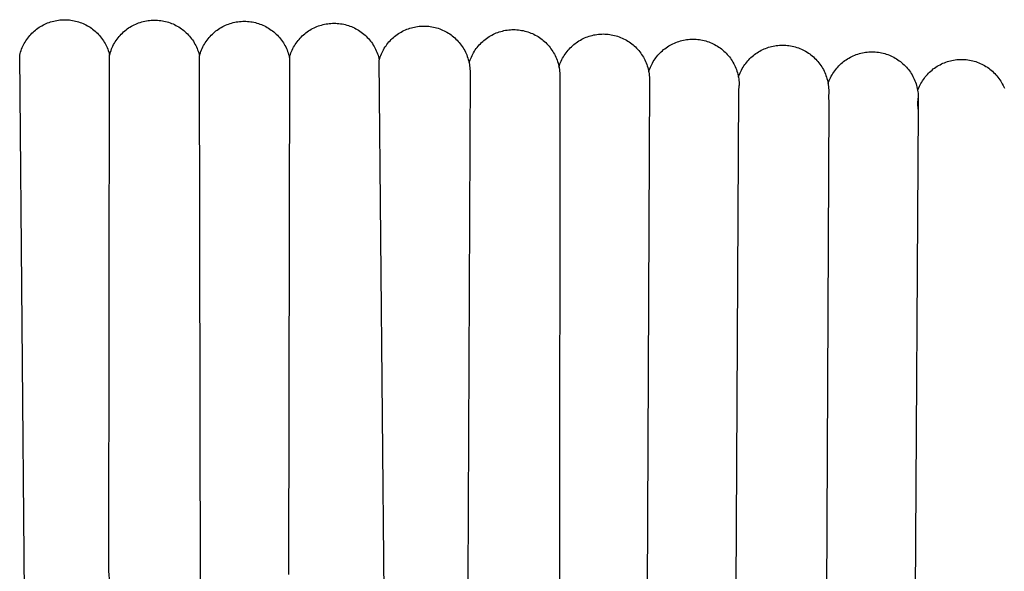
# Model space of a CAD drawing. Header units: millimetres. Extents: x 5000 to 6727, y 0 to 1679.
# Tile 33 of 106: x 5352 to 5443, y 695 to 746. Entities that reach past the tile are written whole.
import ezdxf

# ---------------------------------------------------------------- set-up
doc = ezdxf.new("R2010")
doc.units = ezdxf.units.MM
doc.layers.add('Archiv', color=18, linetype='Continuous', true_color=0x000000)
doc.layers.add('Make2D$Sichtbar$Kurven', color=18, linetype='Continuous', true_color=0x000000)

msp = doc.modelspace()

# ---------------------------------------------------------------- linework, layer by layer
at = {"layer": 'Archiv'}
for p, q in [((5355.214, 745.564), (5355.353, 745.606)), ((5355.353, 745.606), (5355.494, 745.643)), ((5355.494, 745.643), (5355.636, 745.675)), ((5355.636, 745.675), (5355.779, 745.702)), ((5355.779, 745.702), (5355.922, 745.724)), ((5355.922, 745.724), (5356.067, 745.741)), ((5356.067, 745.741), (5356.212, 745.754)), ((5356.212, 745.754), (5356.357, 745.761)), ((5356.357, 745.761), (5356.502, 745.764)), ((5356.502, 745.764), (5356.648, 745.761)), ((5356.648, 745.761), (5356.793, 745.754)), ((5356.793, 745.754), (5356.938, 745.741)), ((5356.938, 745.741), (5357.082, 745.724)), ((5357.082, 745.724), (5357.226, 745.702)), ((5357.226, 745.702), (5357.369, 745.675)), ((5357.369, 745.675), (5357.51, 745.643)), ((5357.51, 745.643), (5357.651, 745.606)), ((5357.651, 745.606), (5357.79, 745.564)), ((5363.586, 745.563), (5363.729, 745.601)), ((5363.729, 745.601), (5363.874, 745.635)), ((5363.874, 745.635), (5364.019, 745.663)), ((5364.019, 745.663), (5364.166, 745.686)), ((5364.166, 745.686), (5364.313, 745.704)), ((5364.313, 745.704), (5364.461, 745.717)), ((5364.461, 745.717), (5364.609, 745.725)), ((5364.609, 745.725), (5364.757, 745.727)), ((5364.757, 745.727), (5364.903, 745.725)), ((5364.903, 745.725), (5365.049, 745.717)), ((5365.049, 745.717), (5365.195, 745.705)), ((5365.195, 745.705), (5365.34, 745.687)), ((5365.34, 745.687), (5365.485, 745.665)), ((5365.485, 745.665), (5365.629, 745.637)), ((5365.629, 745.637), (5365.771, 745.604)), ((5365.771, 745.604), (5365.913, 745.567)), ((5372.57, 745.595), (5372.716, 745.608)), ((5372.716, 745.608), (5372.863, 745.615)), ((5372.863, 745.615), (5373.01, 745.618)), ((5373.01, 745.618), (5373.158, 745.615)), ((5373.158, 745.615), (5373.305, 745.608)), ((5373.305, 745.608), (5373.452, 745.595)), ((5353.597, 744.616), (5353.705, 744.713)), ((5353.705, 744.713), (5353.816, 744.807)), ((5353.816, 744.807), (5353.93, 744.897)), ((5353.93, 744.897), (5354.047, 744.983)), ((5354.047, 744.983), (5354.167, 745.065)), ((5354.167, 745.065), (5354.29, 745.143)), ((5354.29, 745.143), (5354.416, 745.216)), ((5354.416, 745.216), (5354.544, 745.286)), ((5354.544, 745.286), (5354.674, 745.35)), ((5354.674, 745.35), (5354.806, 745.411)), ((5354.806, 745.411), (5354.94, 745.466)), ((5354.94, 745.466), (5355.076, 745.518)), ((5355.076, 745.518), (5355.214, 745.564)), ((5357.79, 745.564), (5357.928, 745.518)), ((5357.928, 745.518), (5358.064, 745.466)), ((5358.064, 745.466), (5358.199, 745.411)), ((5358.199, 745.411), (5358.331, 745.35)), ((5358.331, 745.35), (5358.461, 745.286)), ((5358.461, 745.286), (5358.589, 745.216)), ((5358.589, 745.216), (5358.714, 745.143)), ((5358.714, 745.143), (5358.837, 745.065)), ((5358.837, 745.065), (5358.957, 744.983)), ((5358.957, 744.983), (5359.075, 744.897)), ((5359.075, 744.897), (5359.189, 744.807)), ((5359.189, 744.807), (5359.3, 744.713)), ((5359.3, 744.713), (5359.408, 744.616)), ((5361.915, 744.637), (5362.027, 744.734)), ((5362.027, 744.734), (5362.142, 744.828)), ((5362.142, 744.828), (5362.26, 744.917)), ((5362.26, 744.917), (5362.382, 745.002)), ((5362.382, 745.002), (5362.506, 745.082)), ((5362.506, 745.082), (5362.633, 745.159)), ((5362.633, 745.159), (5362.763, 745.231)), ((5362.763, 745.231), (5362.895, 745.298)), ((5362.895, 745.298), (5363.029, 745.36)), ((5363.029, 745.36), (5363.166, 745.418)), ((5363.166, 745.418), (5363.304, 745.471)), ((5363.304, 745.471), (5363.444, 745.52)), ((5363.444, 745.52), (5363.586, 745.563)), ((5365.913, 745.567), (5366.053, 745.525)), ((5366.053, 745.525), (5366.192, 745.478)), ((5366.192, 745.478), (5366.329, 745.426)), ((5366.329, 745.426), (5366.464, 745.37)), ((5366.464, 745.37), (5366.597, 745.309)), ((5366.597, 745.309), (5366.727, 745.243)), ((5366.727, 745.243), (5366.856, 745.173)), ((5366.856, 745.173), (5366.982, 745.098)), ((5366.982, 745.098), (5367.105, 745.02)), ((5367.105, 745.02), (5367.226, 744.937)), ((5367.226, 744.937), (5367.343, 744.85)), ((5367.343, 744.85), (5367.458, 744.758)), ((5367.458, 744.758), (5367.569, 744.664)), ((5370.296, 744.638), (5370.41, 744.73)), ((5370.41, 744.73), (5370.528, 744.818)), ((5370.528, 744.818), (5370.649, 744.902)), ((5370.649, 744.902), (5370.773, 744.981)), ((5370.773, 744.981), (5370.9, 745.057)), ((5370.9, 745.057), (5371.029, 745.128)), ((5371.029, 745.128), (5371.16, 745.194)), ((5371.16, 745.194), (5371.294, 745.256)), ((5371.294, 745.256), (5371.43, 745.313)), ((5371.43, 745.313), (5371.567, 745.365)), ((5371.567, 745.365), (5371.707, 745.413)), ((5371.707, 745.413), (5371.848, 745.456)), ((5371.848, 745.456), (5371.99, 745.494)), ((5371.99, 745.494), (5372.133, 745.526)), ((5372.133, 745.526), (5372.278, 745.554)), ((5372.278, 745.554), (5372.423, 745.577)), ((5372.423, 745.577), (5372.57, 745.595)), ((5373.452, 745.595), (5373.598, 745.577)), ((5373.598, 745.577), (5373.743, 745.554)), ((5373.743, 745.554), (5373.888, 745.526)), ((5373.888, 745.526), (5374.032, 745.493)), ((5374.032, 745.493), (5374.174, 745.456)), ((5374.174, 745.456), (5374.315, 745.413)), ((5374.315, 745.413), (5374.454, 745.365)), ((5374.454, 745.365), (5374.592, 745.313)), ((5374.592, 745.313), (5374.728, 745.256)), ((5374.728, 745.256), (5374.861, 745.194)), ((5374.861, 745.194), (5374.993, 745.127)), ((5374.993, 745.127), (5375.122, 745.056)), ((5375.122, 745.056), (5375.249, 744.981)), ((5375.249, 744.981), (5375.372, 744.901)), ((5375.372, 744.901), (5375.493, 744.817)), ((5375.493, 744.817), (5375.612, 744.729)), ((5375.612, 744.729), (5375.726, 744.637)), ((5387.428, 744.634), (5387.556, 744.703)), ((5387.556, 744.703), (5387.686, 744.768)), ((5387.686, 744.768), (5387.818, 744.828)), ((5387.818, 744.828), (5387.952, 744.883)), ((5387.952, 744.883), (5388.088, 744.934)), ((5388.088, 744.934), (5388.226, 744.981)), ((5388.226, 744.981), (5388.365, 745.022)), ((5388.365, 745.022), (5388.506, 745.059)), ((5388.506, 745.059), (5388.647, 745.091)), ((5388.647, 745.091), (5388.79, 745.118)), ((5388.79, 745.118), (5388.933, 745.14)), ((5388.933, 745.14), (5389.078, 745.158)), ((5389.078, 745.158), (5389.222, 745.17)), ((5389.222, 745.17), (5389.367, 745.178)), ((5389.367, 745.178), (5389.513, 745.18)), ((5389.513, 745.18), (5389.661, 745.178)), ((5389.661, 745.178), (5389.809, 745.17)), ((5389.809, 745.17), (5389.957, 745.157)), ((5389.957, 745.157), (5390.104, 745.139)), ((5390.104, 745.139), (5390.251, 745.116)), ((5390.251, 745.116), (5390.396, 745.087)), ((5390.396, 745.087), (5390.541, 745.054)), ((5390.541, 745.054), (5390.684, 745.016)), ((5390.684, 745.016), (5390.826, 744.972)), ((5390.826, 744.972), (5390.966, 744.924)), ((5390.966, 744.924), (5391.104, 744.871)), ((5391.104, 744.871), (5391.241, 744.813)), ((5391.241, 744.813), (5391.375, 744.75)), ((5391.375, 744.75), (5391.508, 744.683)), ((5396.59, 744.688), (5396.733, 744.726)), ((5396.733, 744.726), (5396.877, 744.759)), ((5396.877, 744.759), (5397.023, 744.788)), ((5397.023, 744.788), (5397.169, 744.811)), ((5397.169, 744.811), (5397.316, 744.829)), ((5397.316, 744.829), (5397.463, 744.842)), ((5397.463, 744.842), (5397.611, 744.849)), ((5397.611, 744.849), (5397.759, 744.852)), ((5397.759, 744.852), (5397.908, 744.849)), ((5397.908, 744.849), (5398.056, 744.842)), ((5398.056, 744.842), (5398.204, 744.829)), ((5398.204, 744.829), (5398.351, 744.811)), ((5398.351, 744.811), (5398.497, 744.787)), ((5398.497, 744.787), (5398.643, 744.759)), ((5398.643, 744.759), (5398.787, 744.726)), ((5398.787, 744.726), (5398.931, 744.687)), ((5352.867, 743.715), (5352.944, 743.838)), ((5352.944, 743.838), (5353.026, 743.958)), ((5353.026, 743.958), (5353.111, 744.076)), ((5353.111, 744.076), (5353.201, 744.19)), ((5353.201, 744.19), (5353.294, 744.302)), ((5353.294, 744.302), (5353.392, 744.41)), ((5353.392, 744.41), (5353.493, 744.515)), ((5353.493, 744.515), (5353.597, 744.616)), ((5359.408, 744.616), (5359.512, 744.515)), ((5359.512, 744.515), (5359.613, 744.41)), ((5359.613, 744.41), (5359.71, 744.302)), ((5359.71, 744.302), (5359.804, 744.19)), ((5359.804, 744.19), (5359.893, 744.076)), ((5359.893, 744.076), (5359.979, 743.958)), ((5359.979, 743.958), (5360.061, 743.838)), ((5360.061, 743.838), (5360.138, 743.715)), ((5361.154, 743.732), (5361.235, 743.856)), ((5361.235, 743.856), (5361.32, 743.978)), ((5361.32, 743.978), (5361.409, 744.096)), ((5361.409, 744.096), (5361.503, 744.211)), ((5361.503, 744.211), (5361.6, 744.323)), ((5361.6, 744.323), (5361.701, 744.431)), ((5361.701, 744.431), (5361.806, 744.536)), ((5361.806, 744.536), (5361.915, 744.637)), ((5367.569, 744.664), (5367.677, 744.565)), ((5367.677, 744.565), (5367.782, 744.462)), ((5367.782, 744.462), (5367.883, 744.356)), ((5367.883, 744.356), (5367.98, 744.247)), ((5367.98, 744.247), (5368.074, 744.134)), ((5368.074, 744.134), (5368.163, 744.019)), ((5368.163, 744.019), (5368.249, 743.9)), ((5368.249, 743.9), (5368.33, 743.778)), ((5369.504, 743.77), (5369.59, 743.89)), ((5369.59, 743.89), (5369.679, 744.007)), ((5369.679, 744.007), (5369.773, 744.121)), ((5369.773, 744.121), (5369.87, 744.231)), ((5369.87, 744.231), (5369.971, 744.338)), ((5369.971, 744.338), (5370.076, 744.442)), ((5370.076, 744.442), (5370.184, 744.542)), ((5370.184, 744.542), (5370.296, 744.638)), ((5375.726, 744.637), (5375.838, 744.541)), ((5375.838, 744.541), (5375.946, 744.441)), ((5375.946, 744.441), (5376.051, 744.337)), ((5376.051, 744.337), (5376.152, 744.23)), ((5376.152, 744.23), (5376.249, 744.12)), ((5376.249, 744.12), (5376.343, 744.006)), ((5376.343, 744.006), (5376.432, 743.889)), ((5376.432, 743.889), (5376.518, 743.769)), ((5386.307, 743.721), (5386.405, 743.829)), ((5386.405, 743.829), (5386.506, 743.934)), ((5386.506, 743.934), (5386.61, 744.035)), ((5386.61, 744.035), (5386.718, 744.132)), ((5386.718, 744.132), (5386.829, 744.225)), ((5386.829, 744.225), (5386.943, 744.315)), ((5386.943, 744.315), (5387.06, 744.401)), ((5387.06, 744.401), (5387.18, 744.483)), ((5387.18, 744.483), (5387.303, 744.56)), ((5387.303, 744.56), (5387.428, 744.634)), ((5391.508, 744.683), (5391.637, 744.611)), ((5391.637, 744.611), (5391.764, 744.534)), ((5391.764, 744.534), (5391.889, 744.454)), ((5391.889, 744.454), (5392.01, 744.369)), ((5392.01, 744.369), (5392.129, 744.279)), ((5392.129, 744.279), (5392.244, 744.186)), ((5392.244, 744.186), (5392.356, 744.089)), ((5392.356, 744.089), (5392.465, 743.988)), ((5392.465, 743.988), (5392.569, 743.883)), ((5392.569, 743.883), (5392.671, 743.774)), ((5394.919, 743.763), (5395.031, 743.861)), ((5395.031, 743.861), (5395.146, 743.954)), ((5395.146, 743.954), (5395.265, 744.043)), ((5395.265, 744.043), (5395.386, 744.127)), ((5395.386, 744.127), (5395.51, 744.208)), ((5395.51, 744.208), (5395.637, 744.284)), ((5395.637, 744.284), (5395.767, 744.356)), ((5395.767, 744.356), (5395.899, 744.423)), ((5395.899, 744.423), (5396.033, 744.486)), ((5396.033, 744.486), (5396.17, 744.543)), ((5396.17, 744.543), (5396.308, 744.596)), ((5396.308, 744.596), (5396.448, 744.645)), ((5396.448, 744.645), (5396.59, 744.688)), ((5398.931, 744.687), (5399.073, 744.644)), ((5399.073, 744.644), (5399.213, 744.596)), ((5399.213, 744.596), (5399.351, 744.542)), ((5399.351, 744.542), (5399.488, 744.485)), ((5399.488, 744.485), (5399.622, 744.422)), ((5399.622, 744.422), (5399.754, 744.355)), ((5399.754, 744.355), (5399.884, 744.283)), ((5399.884, 744.283), (5400.011, 744.206)), ((5400.011, 744.206), (5400.136, 744.125)), ((5400.136, 744.125), (5400.257, 744.04)), ((5400.257, 744.04), (5400.376, 743.951)), ((5400.376, 743.951), (5400.491, 743.858)), ((5400.491, 743.858), (5400.603, 743.761)), ((5403.644, 743.736), (5403.768, 743.816)), ((5403.768, 743.816), (5403.894, 743.891)), ((5403.894, 743.891), (5404.023, 743.962)), ((5404.023, 743.962), (5404.154, 744.028)), ((5404.154, 744.028), (5404.288, 744.09)), ((5404.288, 744.09), (5404.424, 744.147)), ((5404.424, 744.147), (5404.561, 744.199)), ((5404.561, 744.199), (5404.7, 744.246)), ((5404.7, 744.246), (5404.841, 744.289)), ((5404.841, 744.289), (5404.983, 744.327)), ((5404.983, 744.327), (5405.126, 744.36)), ((5405.126, 744.36), (5405.271, 744.387)), ((5405.271, 744.387), (5405.416, 744.41)), ((5405.416, 744.41), (5405.562, 744.428)), ((5405.562, 744.428), (5405.709, 744.441)), ((5405.709, 744.441), (5405.855, 744.448)), ((5405.855, 744.448), (5406.003, 744.451)), ((5406.003, 744.451), (5406.151, 744.448)), ((5406.151, 744.448), (5406.299, 744.44)), ((5406.299, 744.44), (5406.447, 744.428)), ((5406.447, 744.428), (5406.594, 744.409)), ((5406.594, 744.409), (5406.74, 744.386)), ((5406.74, 744.386), (5406.886, 744.358)), ((5406.886, 744.358), (5407.031, 744.325)), ((5407.031, 744.325), (5407.174, 744.286)), ((5407.174, 744.286), (5407.316, 744.243)), ((5407.316, 744.243), (5407.456, 744.195)), ((5407.456, 744.195), (5407.594, 744.141)), ((5407.594, 744.141), (5407.731, 744.083)), ((5407.731, 744.083), (5407.865, 744.021)), ((5407.865, 744.021), (5407.998, 743.953)), ((5407.998, 743.953), (5408.127, 743.882)), ((5408.127, 743.882), (5408.254, 743.805)), ((5408.254, 743.805), (5408.379, 743.724)), ((5352.448, 742.79), (5352.494, 742.928)), ((5352.494, 742.928), (5352.545, 743.064)), ((5352.545, 743.064), (5352.6, 743.198)), ((5352.6, 743.198), (5352.66, 743.331)), ((5352.66, 743.331), (5352.725, 743.461)), ((5352.725, 743.461), (5352.793, 743.589)), ((5352.793, 743.589), (5352.867, 743.715)), ((5360.138, 743.715), (5360.211, 743.589)), ((5360.211, 743.589), (5360.28, 743.461)), ((5360.28, 743.461), (5360.344, 743.331)), ((5360.344, 743.331), (5360.404, 743.198)), ((5360.404, 743.198), (5360.46, 743.064)), ((5360.46, 743.064), (5360.51, 742.928)), ((5360.51, 742.928), (5360.556, 742.79)), ((5360.716, 742.794), (5360.764, 742.935)), ((5360.764, 742.935), (5360.818, 743.073)), ((5360.818, 743.073), (5360.876, 743.209)), ((5360.876, 743.209), (5360.938, 743.344)), ((5360.938, 743.344), (5361.006, 743.476)), ((5361.006, 743.476), (5361.078, 743.605)), ((5361.078, 743.605), (5361.154, 743.732)), ((5368.33, 743.778), (5368.407, 743.654)), ((5368.407, 743.654), (5368.48, 743.527)), ((5368.48, 743.527), (5368.548, 743.397)), ((5368.548, 743.397), (5368.612, 743.266)), ((5368.612, 743.266), (5368.671, 743.132)), ((5368.671, 743.132), (5368.726, 742.996)), ((5368.726, 742.996), (5368.776, 742.859)), ((5369.03, 742.858), (5369.084, 742.995)), ((5369.084, 742.995), (5369.143, 743.13)), ((5369.143, 743.13), (5369.206, 743.263)), ((5369.206, 743.263), (5369.274, 743.393)), ((5369.274, 743.393), (5369.347, 743.522)), ((5369.347, 743.522), (5369.423, 743.647)), ((5369.423, 743.647), (5369.504, 743.77)), ((5376.518, 743.769), (5376.599, 743.646)), ((5376.599, 743.646), (5376.675, 743.52)), ((5376.675, 743.52), (5376.748, 743.392)), ((5376.748, 743.392), (5376.816, 743.261)), ((5376.816, 743.261), (5376.879, 743.128)), ((5376.879, 743.128), (5376.938, 742.993)), ((5376.938, 742.993), (5376.992, 742.856)), ((5385.737, 742.882), (5385.806, 743.01)), ((5385.806, 743.01), (5385.88, 743.135)), ((5385.88, 743.135), (5385.957, 743.258)), ((5385.957, 743.258), (5386.039, 743.378)), ((5386.039, 743.378), (5386.124, 743.496)), ((5386.124, 743.496), (5386.214, 743.61)), ((5386.214, 743.61), (5386.307, 743.721)), ((5392.671, 743.774), (5392.768, 743.662)), ((5392.768, 743.662), (5392.861, 743.547)), ((5392.861, 743.547), (5392.951, 743.429)), ((5392.951, 743.429), (5393.036, 743.307)), ((5393.036, 743.307), (5393.117, 743.183)), ((5393.117, 743.183), (5393.193, 743.056)), ((5393.193, 743.056), (5393.265, 742.926)), ((5393.265, 742.926), (5393.332, 742.794)), ((5394.159, 742.86), (5394.24, 742.984)), ((5394.24, 742.984), (5394.325, 743.105)), ((5394.325, 743.105), (5394.414, 743.223)), ((5394.414, 743.223), (5394.507, 743.338)), ((5394.507, 743.338), (5394.605, 743.45)), ((5394.605, 743.45), (5394.706, 743.558)), ((5394.706, 743.558), (5394.811, 743.663)), ((5394.811, 743.663), (5394.919, 743.763)), ((5400.603, 743.761), (5400.711, 743.659)), ((5400.711, 743.659), (5400.816, 743.555)), ((5400.816, 743.555), (5400.918, 743.446)), ((5400.918, 743.446), (5401.015, 743.334)), ((5401.015, 743.334), (5401.108, 743.219)), ((5401.108, 743.219), (5401.197, 743.1)), ((5401.197, 743.1), (5401.283, 742.979)), ((5401.283, 742.979), (5401.363, 742.855)), ((5402.674, 742.844), (5402.768, 742.957)), ((5402.768, 742.957), (5402.865, 743.067)), ((5402.865, 743.067), (5402.966, 743.174)), ((5402.966, 743.174), (5403.071, 743.278)), ((5403.071, 743.278), (5403.179, 743.377)), ((5403.179, 743.377), (5403.29, 743.473)), ((5403.29, 743.473), (5403.405, 743.565)), ((5403.405, 743.565), (5403.523, 743.653)), ((5403.523, 743.653), (5403.644, 743.736)), ((5408.379, 743.724), (5408.5, 743.639)), ((5408.5, 743.639), (5408.619, 743.55)), ((5408.619, 743.55), (5408.734, 743.457)), ((5408.734, 743.457), (5408.846, 743.359)), ((5408.846, 743.359), (5408.954, 743.258)), ((5408.954, 743.258), (5409.059, 743.153)), ((5409.059, 743.153), (5409.161, 743.045)), ((5409.161, 743.045), (5409.258, 742.933)), ((5409.258, 742.933), (5409.351, 742.818)), ((5420.268, 742.813), (5420.393, 742.886)), ((5420.393, 742.886), (5420.521, 742.955)), ((5420.521, 742.955), (5420.651, 743.019)), ((5420.651, 743.019), (5420.783, 743.079)), ((5420.783, 743.079), (5420.917, 743.134)), ((5420.917, 743.134), (5421.052, 743.185)), ((5421.052, 743.185), (5421.19, 743.231)), ((5421.19, 743.231), (5421.329, 743.273)), ((5421.329, 743.273), (5421.469, 743.31)), ((5421.469, 743.31), (5421.61, 743.341)), ((5421.61, 743.341), (5421.753, 743.368)), ((5421.753, 743.368), (5421.896, 743.391)), ((5421.896, 743.391), (5422.04, 743.408)), ((5422.04, 743.408), (5422.184, 743.42)), ((5422.184, 743.42), (5422.329, 743.428)), ((5422.329, 743.428), (5422.474, 743.43)), ((5422.474, 743.43), (5422.622, 743.427)), ((5422.622, 743.427), (5422.771, 743.42)), ((5422.771, 743.42), (5422.918, 743.407)), ((5422.918, 743.407), (5423.066, 743.389)), ((5423.066, 743.389), (5423.212, 743.366)), ((5423.212, 743.366), (5423.358, 743.337)), ((5423.358, 743.337), (5423.502, 743.304)), ((5423.502, 743.304), (5423.646, 743.265)), ((5423.646, 743.265), (5423.787, 743.222)), ((5423.787, 743.222), (5423.928, 743.174)), ((5423.928, 743.174), (5424.066, 743.121)), ((5424.066, 743.121), (5424.203, 743.063)), ((5424.203, 743.063), (5424.337, 743)), ((5424.337, 743), (5424.469, 742.933)), ((5424.469, 742.933), (5424.599, 742.861)), ((5352.371, 742.51), (5352.407, 742.65)), ((5352.811, 692.808), (5352.371, 742.51)), ((5352.407, 742.65), (5352.448, 742.79)), ((5360.556, 742.79), (5360.598, 742.65)), ((5360.562, 695.1), (5360.634, 742.51)), ((5360.598, 742.65), (5360.634, 742.51)), ((5360.634, 742.51), (5360.673, 742.653)), ((5360.673, 742.653), (5360.716, 742.794)), ((5368.776, 742.859), (5368.821, 742.719)), ((5368.821, 742.719), (5368.862, 742.579)), ((5368.862, 742.579), (5368.897, 742.437)), ((5368.897, 742.437), (5368.937, 742.579)), ((5368.998, 693.367), (5368.897, 742.437)), ((5368.937, 742.579), (5368.981, 742.719)), ((5368.981, 742.719), (5369.03, 742.858)), ((5376.992, 742.856), (5377.041, 742.717)), ((5377.041, 742.717), (5377.085, 742.576)), ((5377.159, 742.291), (5377.068, 694.808)), ((5377.085, 742.576), (5377.125, 742.434)), ((5377.125, 742.434), (5377.159, 742.291)), ((5385.419, 742.073), (5385.46, 742.212)), ((5385.86, 692.157), (5385.419, 742.073)), ((5385.46, 742.212), (5385.507, 742.35)), ((5385.507, 742.35), (5385.557, 742.486)), ((5385.557, 742.486), (5385.613, 742.62)), ((5385.613, 742.62), (5385.673, 742.752)), ((5385.673, 742.752), (5385.737, 742.882)), ((5393.332, 742.794), (5393.395, 742.659)), ((5393.395, 742.659), (5393.453, 742.523)), ((5393.453, 742.523), (5393.506, 742.384)), ((5393.506, 742.384), (5393.554, 742.244)), ((5393.554, 742.244), (5393.598, 742.102)), ((5393.598, 742.102), (5393.636, 741.959)), ((5393.72, 741.923), (5393.769, 742.063)), ((5393.769, 742.063), (5393.822, 742.201)), ((5393.822, 742.201), (5393.88, 742.337)), ((5393.88, 742.337), (5393.943, 742.472)), ((5393.943, 742.472), (5394.01, 742.603)), ((5394.01, 742.603), (5394.082, 742.733)), ((5394.082, 742.733), (5394.159, 742.86)), ((5401.363, 742.855), (5401.44, 742.727)), ((5401.44, 742.727), (5401.512, 742.598)), ((5401.512, 742.598), (5401.579, 742.466)), ((5401.579, 742.466), (5401.642, 742.331)), ((5401.642, 742.331), (5401.7, 742.195)), ((5401.7, 742.195), (5401.753, 742.056)), ((5401.753, 742.056), (5401.801, 741.916)), ((5402.137, 741.968), (5402.201, 742.101)), ((5402.201, 742.101), (5402.269, 742.231)), ((5402.269, 742.231), (5402.341, 742.359)), ((5402.341, 742.359), (5402.418, 742.484)), ((5402.418, 742.484), (5402.499, 742.607)), ((5402.499, 742.607), (5402.585, 742.727)), ((5402.585, 742.727), (5402.674, 742.844)), ((5409.351, 742.818), (5409.441, 742.699)), ((5409.441, 742.699), (5409.526, 742.578)), ((5409.526, 742.578), (5409.606, 742.453)), ((5409.606, 742.453), (5409.683, 742.326)), ((5409.683, 742.326), (5409.755, 742.197)), ((5409.755, 742.197), (5409.822, 742.064)), ((5409.822, 742.064), (5409.885, 741.93)), ((5419.274, 741.976), (5419.371, 742.084)), ((5419.371, 742.084), (5419.472, 742.188)), ((5419.472, 742.188), (5419.576, 742.289)), ((5419.576, 742.289), (5419.684, 742.386)), ((5419.684, 742.386), (5419.795, 742.479)), ((5419.795, 742.479), (5419.909, 742.568)), ((5419.909, 742.568), (5420.026, 742.654)), ((5420.026, 742.654), (5420.146, 742.735)), ((5420.146, 742.735), (5420.268, 742.813)), ((5424.599, 742.861), (5424.726, 742.784)), ((5424.726, 742.784), (5424.851, 742.704)), ((5424.851, 742.704), (5424.972, 742.618)), ((5424.972, 742.618), (5425.091, 742.529)), ((5425.091, 742.529), (5425.206, 742.436)), ((5425.206, 742.436), (5425.318, 742.339)), ((5425.318, 742.339), (5425.426, 742.237)), ((5425.426, 742.237), (5425.531, 742.133)), ((5425.531, 742.133), (5425.632, 742.024)), ((5425.632, 742.024), (5425.73, 741.912)), ((5428.092, 741.915), (5428.21, 742.004)), ((5428.21, 742.004), (5428.331, 742.088)), ((5428.331, 742.088), (5428.455, 742.169)), ((5428.455, 742.169), (5428.582, 742.245)), ((5428.582, 742.245), (5428.712, 742.316)), ((5428.712, 742.316), (5428.844, 742.383)), ((5428.844, 742.383), (5428.978, 742.445)), ((5428.978, 742.445), (5429.114, 742.503)), ((5429.114, 742.503), (5429.252, 742.556)), ((5429.252, 742.556), (5429.392, 742.604)), ((5429.392, 742.604), (5429.533, 742.647)), ((5429.533, 742.647), (5429.676, 742.685)), ((5429.676, 742.685), (5429.82, 742.718)), ((5429.82, 742.718), (5429.965, 742.746)), ((5429.965, 742.746), (5430.112, 742.769)), ((5430.112, 742.769), (5430.258, 742.787)), ((5430.258, 742.787), (5430.406, 742.8)), ((5430.406, 742.8), (5430.553, 742.808)), ((5430.553, 742.808), (5430.701, 742.811)), ((5430.701, 742.811), (5430.849, 742.808)), ((5430.849, 742.808), (5430.998, 742.8)), ((5430.998, 742.8), (5431.145, 742.787)), ((5431.145, 742.787), (5431.293, 742.769)), ((5431.293, 742.769), (5431.439, 742.746)), ((5431.439, 742.746), (5431.585, 742.718)), ((5431.585, 742.718), (5431.729, 742.684)), ((5431.729, 742.684), (5431.873, 742.646)), ((5431.873, 742.646), (5432.014, 742.603)), ((5432.014, 742.603), (5432.155, 742.554)), ((5432.155, 742.554), (5432.293, 742.501)), ((5432.293, 742.501), (5432.43, 742.443)), ((5432.43, 742.443), (5432.564, 742.38)), ((5432.564, 742.38), (5432.696, 742.313)), ((5432.696, 742.313), (5432.826, 742.241)), ((5432.826, 742.241), (5432.953, 742.165)), ((5432.953, 742.165), (5433.078, 742.084)), ((5433.078, 742.084), (5433.199, 741.999)), ((5433.199, 741.999), (5433.318, 741.91)), ((5437.762, 741.957), (5437.904, 741.995)), ((5437.904, 741.995), (5438.047, 742.027)), ((5438.047, 742.027), (5438.191, 742.055)), ((5438.191, 742.055), (5438.336, 742.078)), ((5438.336, 742.078), (5438.482, 742.096)), ((5438.482, 742.096), (5438.628, 742.108)), ((5438.628, 742.108), (5438.775, 742.116)), ((5438.775, 742.116), (5438.921, 742.118)), ((5438.921, 742.118), (5439.07, 742.116)), ((5439.07, 742.116), (5439.218, 742.108)), ((5439.218, 742.108), (5439.366, 742.095)), ((5439.366, 742.095), (5439.513, 742.077)), ((5439.513, 742.077), (5439.659, 742.054)), ((5439.659, 742.054), (5439.805, 742.025)), ((5439.805, 742.025), (5439.949, 741.992)), ((5439.949, 741.992), (5440.093, 741.954)), ((5393.636, 741.959), (5393.67, 741.814)), ((5393.67, 741.814), (5393.698, 741.669)), ((5393.676, 741.782), (5393.72, 741.923)), ((5393.698, 741.669), (5393.721, 741.522)), ((5393.721, 741.522), (5393.739, 741.375)), ((5393.739, 741.375), (5393.752, 741.227)), ((5393.752, 741.227), (5393.76, 741.079)), ((5393.76, 741.079), (5393.763, 740.931)), ((5401.801, 741.916), (5401.845, 741.774)), ((5401.845, 741.774), (5401.883, 741.631)), ((5401.883, 741.631), (5401.916, 741.486)), ((5401.916, 741.486), (5401.945, 741.341)), ((5401.931, 741.418), (5401.975, 741.558)), ((5401.945, 741.341), (5401.968, 741.194)), ((5401.968, 741.194), (5401.986, 741.047)), ((5401.975, 741.558), (5402.024, 741.697)), ((5402.024, 741.697), (5402.079, 741.833)), ((5402.079, 741.833), (5402.137, 741.968)), ((5409.885, 741.93), (5409.943, 741.793)), ((5409.943, 741.793), (5409.996, 741.655)), ((5409.996, 741.655), (5410.044, 741.515)), ((5410.044, 741.515), (5410.088, 741.373)), ((5410.088, 741.373), (5410.126, 741.23)), ((5410.126, 741.23), (5410.159, 741.085)), ((5410.159, 741.085), (5410.188, 740.94)), ((5418.638, 741.011), (5418.703, 741.14)), ((5418.703, 741.14), (5418.772, 741.268)), ((5418.772, 741.268), (5418.845, 741.393)), ((5418.845, 741.393), (5418.923, 741.515)), ((5418.923, 741.515), (5419.005, 741.635)), ((5419.005, 741.635), (5419.09, 741.752)), ((5419.09, 741.752), (5419.18, 741.866)), ((5419.18, 741.866), (5419.274, 741.976)), ((5425.73, 741.912), (5425.823, 741.797)), ((5425.823, 741.797), (5425.912, 741.678)), ((5425.912, 741.678), (5425.997, 741.557)), ((5425.997, 741.557), (5426.078, 741.432)), ((5426.078, 741.432), (5426.155, 741.305)), ((5426.155, 741.305), (5426.227, 741.176)), ((5426.227, 741.176), (5426.294, 741.043)), ((5427.27, 741.069), (5427.36, 741.187)), ((5427.36, 741.187), (5427.453, 741.301)), ((5427.453, 741.301), (5427.55, 741.413)), ((5427.55, 741.413), (5427.651, 741.521)), ((5427.651, 741.521), (5427.756, 741.625)), ((5427.756, 741.625), (5427.865, 741.726)), ((5427.865, 741.726), (5427.976, 741.822)), ((5427.976, 741.822), (5428.092, 741.915)), ((5433.318, 741.91), (5433.433, 741.816)), ((5433.433, 741.816), (5433.545, 741.719)), ((5433.545, 741.719), (5433.653, 741.618)), ((5433.653, 741.618), (5433.758, 741.513)), ((5433.758, 741.513), (5433.859, 741.404)), ((5433.859, 741.404), (5433.957, 741.292)), ((5433.957, 741.292), (5434.05, 741.177)), ((5434.05, 741.177), (5434.139, 741.059)), ((5436.102, 741.049), (5436.214, 741.144)), ((5436.214, 741.144), (5436.328, 741.236)), ((5436.328, 741.236), (5436.446, 741.323)), ((5436.446, 741.323), (5436.567, 741.407)), ((5436.567, 741.407), (5436.691, 741.486)), ((5436.691, 741.486), (5436.817, 741.561)), ((5436.817, 741.561), (5436.946, 741.631)), ((5436.946, 741.631), (5437.077, 741.697)), ((5437.077, 741.697), (5437.21, 741.759)), ((5437.21, 741.759), (5437.345, 741.815)), ((5437.345, 741.815), (5437.483, 741.867)), ((5437.483, 741.867), (5437.621, 741.915)), ((5437.621, 741.915), (5437.762, 741.957)), ((5440.093, 741.954), (5440.235, 741.91)), ((5440.235, 741.91), (5440.375, 741.862)), ((5440.375, 741.862), (5440.513, 741.809)), ((5440.513, 741.809), (5440.65, 741.751)), ((5440.65, 741.751), (5440.784, 741.688)), ((5440.784, 741.688), (5440.916, 741.621)), ((5440.916, 741.621), (5441.046, 741.549)), ((5441.046, 741.549), (5441.173, 741.473)), ((5441.173, 741.473), (5441.298, 741.392)), ((5441.298, 741.392), (5441.419, 741.307)), ((5441.419, 741.307), (5441.538, 741.217)), ((5441.538, 741.217), (5441.653, 741.124)), ((5441.653, 741.124), (5441.765, 741.027)), ((5393.763, 740.931), (5393.565, 694.225)), ((5402.009, 740.603), (5401.966, 692.27)), ((5401.986, 741.047), (5401.999, 740.899)), ((5401.999, 740.899), (5402.007, 740.751)), ((5402.007, 740.751), (5402.009, 740.603)), ((5410.253, 740.202), (5410.047, 693.351)), ((5410.188, 740.94), (5410.211, 740.793)), ((5410.211, 740.793), (5410.229, 740.646)), ((5410.229, 740.646), (5410.242, 740.498)), ((5410.242, 740.498), (5410.25, 740.35)), ((5410.25, 740.35), (5410.253, 740.202)), ((5418.425, 740.472), (5418.472, 740.609)), ((5418.472, 740.609), (5418.523, 740.745)), ((5418.523, 740.745), (5418.578, 740.879)), ((5418.578, 740.879), (5418.638, 741.011)), ((5426.294, 741.043), (5426.357, 740.909)), ((5426.357, 740.909), (5426.415, 740.772)), ((5426.415, 740.772), (5426.468, 740.634)), ((5426.468, 740.634), (5426.516, 740.494)), ((5426.516, 740.494), (5426.559, 740.352)), ((5426.559, 740.352), (5426.598, 740.209)), ((5426.598, 740.209), (5426.631, 740.064)), ((5426.767, 740.167), (5426.825, 740.303)), ((5426.825, 740.303), (5426.888, 740.437)), ((5426.888, 740.437), (5426.955, 740.569)), ((5426.955, 740.569), (5427.028, 740.698)), ((5427.028, 740.698), (5427.104, 740.824)), ((5427.104, 740.824), (5427.185, 740.948)), ((5427.185, 740.948), (5427.27, 741.069)), ((5434.139, 741.059), (5434.224, 740.937)), ((5434.224, 740.937), (5434.305, 740.813)), ((5434.305, 740.813), (5434.382, 740.686)), ((5434.382, 740.686), (5434.454, 740.556)), ((5434.454, 740.556), (5434.521, 740.424)), ((5434.521, 740.424), (5434.584, 740.289)), ((5434.584, 740.289), (5434.642, 740.153)), ((5435.342, 740.159), (5435.423, 740.281)), ((5435.423, 740.281), (5435.508, 740.401)), ((5435.508, 740.401), (5435.598, 740.517)), ((5435.598, 740.517), (5435.691, 740.63)), ((5435.691, 740.63), (5435.788, 740.74)), ((5435.788, 740.74), (5435.889, 740.847)), ((5435.889, 740.847), (5435.994, 740.949)), ((5435.994, 740.949), (5436.102, 741.049)), ((5441.765, 741.027), (5441.873, 740.926)), ((5441.873, 740.926), (5441.978, 740.821)), ((5441.978, 740.821), (5442.08, 740.712)), ((5442.08, 740.712), (5442.177, 740.6)), ((5442.177, 740.6), (5442.27, 740.485)), ((5442.27, 740.485), (5442.36, 740.367)), ((5442.36, 740.367), (5442.445, 740.245)), ((5442.445, 740.245), (5442.525, 740.121)), ((5418.458, 739.202), (5418.491, 739.714)), ((5426.631, 740.064), (5426.659, 739.918)), ((5426.659, 739.918), (5426.683, 739.772)), ((5426.664, 739.89), (5426.713, 740.03)), ((5426.683, 739.772), (5426.701, 739.625)), ((5426.701, 739.625), (5426.714, 739.477)), ((5426.713, 740.03), (5426.767, 740.167)), ((5426.714, 739.477), (5426.722, 739.329)), ((5426.722, 739.329), (5426.724, 739.18)), ((5434.642, 740.153), (5434.695, 740.014)), ((5434.695, 740.014), (5434.743, 739.874)), ((5434.743, 739.874), (5434.786, 739.732)), ((5434.786, 739.732), (5434.825, 739.589)), ((5434.825, 739.589), (5434.858, 739.444)), ((5434.858, 739.444), (5434.887, 739.299)), ((5434.887, 739.299), (5434.91, 739.152)), ((5434.897, 739.235), (5434.947, 739.374)), ((5434.947, 739.374), (5435.001, 739.51)), ((5435.001, 739.51), (5435.06, 739.644)), ((5435.06, 739.644), (5435.124, 739.777)), ((5435.124, 739.777), (5435.192, 739.907)), ((5435.192, 739.907), (5435.265, 740.034)), ((5435.265, 740.034), (5435.342, 740.159)), ((5442.525, 740.121), (5442.602, 739.994)), ((5442.602, 739.994), (5442.674, 739.864)), ((5442.674, 739.864), (5442.741, 739.732)), ((5442.741, 739.732), (5442.804, 739.597)), ((5442.804, 739.597), (5442.862, 739.461)), ((5418.224, 693.587), (5418.458, 739.202)), ((5426.724, 739.167), (5426.692, 738.655)), ((5426.692, 738.655), (5426.724, 738.177)), ((5426.724, 739.18), (5426.724, 739.18)), ((5426.724, 739.18), (5426.724, 739.167)), ((5434.91, 739.152), (5434.928, 739.005)), ((5434.928, 739.005), (5434.941, 738.857)), ((5434.941, 738.857), (5434.949, 738.709)), ((5434.949, 738.709), (5434.951, 738.561)), ((5434.951, 738.561), (5434.951, 737.557)), ((5426.724, 738.177), (5426.507, 692.184)), ((5434.951, 737.557), (5434.671, 692.276)), ((5376.557, 527.388), (5360.562, 695.1))]:
    msp.add_line(p, q, dxfattribs=at)
at = {"layer": 'Make2D$Sichtbar$Kurven', "color": 18, "lineweight": -3, "true_color": 0x000000}
for p, q in [((5378.795, 744.646), (5378.916, 744.729)), ((5378.916, 744.729), (5379.039, 744.807)), ((5379.039, 744.807), (5379.165, 744.882)), ((5379.165, 744.882), (5379.294, 744.952)), ((5379.294, 744.952), (5379.424, 745.017)), ((5379.424, 745.017), (5379.557, 745.078)), ((5379.557, 745.078), (5379.692, 745.135)), ((5379.692, 745.135), (5379.829, 745.186)), ((5379.829, 745.186), (5379.967, 745.233)), ((5379.967, 745.233), (5380.107, 745.275)), ((5380.107, 745.275), (5380.249, 745.313)), ((5380.249, 745.313), (5380.391, 745.345)), ((5380.391, 745.345), (5380.535, 745.373)), ((5380.535, 745.373), (5380.68, 745.395)), ((5380.68, 745.395), (5380.825, 745.413)), ((5380.825, 745.413), (5380.97, 745.425)), ((5380.97, 745.425), (5381.116, 745.433)), ((5381.116, 745.433), (5381.263, 745.435)), ((5381.263, 745.435), (5381.411, 745.433)), ((5381.411, 745.433), (5381.559, 745.425)), ((5381.559, 745.425), (5381.707, 745.412)), ((5381.707, 745.412), (5381.854, 745.394)), ((5381.854, 745.394), (5382, 745.371)), ((5382, 745.371), (5382.146, 745.343)), ((5382.146, 745.343), (5382.29, 745.309)), ((5382.29, 745.309), (5382.433, 745.271)), ((5382.433, 745.271), (5382.575, 745.228)), ((5382.575, 745.228), (5382.715, 745.179)), ((5382.715, 745.179), (5382.854, 745.126)), ((5382.854, 745.126), (5382.99, 745.069)), ((5382.99, 745.069), (5383.125, 745.006)), ((5383.125, 745.006), (5383.257, 744.939)), ((5383.257, 744.939), (5383.386, 744.867)), ((5383.386, 744.867), (5383.514, 744.79)), ((5383.514, 744.79), (5383.638, 744.71)), ((5383.638, 744.71), (5383.759, 744.625)), ((5377.858, 743.729), (5377.948, 743.845)), ((5377.948, 743.845), (5378.041, 743.958)), ((5378.041, 743.958), (5378.138, 744.067)), ((5378.138, 744.067), (5378.239, 744.173)), ((5378.239, 744.173), (5378.344, 744.275)), ((5378.344, 744.275), (5378.452, 744.373)), ((5378.452, 744.373), (5378.563, 744.468)), ((5378.563, 744.468), (5378.678, 744.559)), ((5378.678, 744.559), (5378.795, 744.646)), ((5383.759, 744.625), (5383.878, 744.536)), ((5383.878, 744.536), (5383.993, 744.442)), ((5383.993, 744.442), (5384.105, 744.345)), ((5384.105, 744.345), (5384.214, 744.244)), ((5384.214, 744.244), (5384.318, 744.139)), ((5384.318, 744.139), (5384.42, 744.031)), ((5384.42, 744.031), (5384.517, 743.919)), ((5384.517, 743.919), (5384.61, 743.804)), ((5384.61, 743.804), (5384.7, 743.686)), ((5412.948, 743.775), (5413.087, 743.817)), ((5413.087, 743.817), (5413.229, 743.855)), ((5413.229, 743.855), (5413.371, 743.887)), ((5413.371, 743.887), (5413.514, 743.914)), ((5413.514, 743.914), (5413.659, 743.937)), ((5413.659, 743.937), (5413.804, 743.954)), ((5413.804, 743.954), (5413.949, 743.967)), ((5413.949, 743.967), (5414.095, 743.974)), ((5414.095, 743.974), (5414.241, 743.977)), ((5414.241, 743.977), (5414.389, 743.974)), ((5414.389, 743.974), (5414.537, 743.966)), ((5414.537, 743.966), (5414.685, 743.954)), ((5414.685, 743.954), (5414.832, 743.935)), ((5414.832, 743.935), (5414.979, 743.912)), ((5414.979, 743.912), (5415.124, 743.884)), ((5415.124, 743.884), (5415.269, 743.851)), ((5415.269, 743.851), (5415.412, 743.812)), ((5415.412, 743.812), (5415.554, 743.769)), ((5377.35, 742.844), (5377.409, 742.978)), ((5377.409, 742.978), (5377.473, 743.109)), ((5377.473, 743.109), (5377.541, 743.238)), ((5377.541, 743.238), (5377.614, 743.365)), ((5377.614, 743.365), (5377.691, 743.489)), ((5377.691, 743.489), (5377.773, 743.611)), ((5377.773, 743.611), (5377.858, 743.729)), ((5384.7, 743.686), (5384.785, 743.564)), ((5384.785, 743.564), (5384.865, 743.44)), ((5384.865, 743.44), (5384.942, 743.313)), ((5384.942, 743.313), (5385.014, 743.183)), ((5385.014, 743.183), (5385.081, 743.051)), ((5385.081, 743.051), (5385.144, 742.917)), ((5385.144, 742.917), (5385.202, 742.781)), ((5411.326, 742.82), (5411.434, 742.918)), ((5411.434, 742.918), (5411.545, 743.012)), ((5411.545, 743.012), (5411.659, 743.103)), ((5411.659, 743.103), (5411.777, 743.19)), ((5411.777, 743.19), (5411.897, 743.272)), ((5411.897, 743.272), (5412.021, 743.351)), ((5412.021, 743.351), (5412.146, 743.425)), ((5412.146, 743.425), (5412.275, 743.495)), ((5412.275, 743.495), (5412.405, 743.56)), ((5412.405, 743.56), (5412.538, 743.621)), ((5412.538, 743.621), (5412.673, 743.677)), ((5412.673, 743.677), (5412.809, 743.728)), ((5412.809, 743.728), (5412.948, 743.775)), ((5415.554, 743.769), (5415.694, 743.721)), ((5415.694, 743.721), (5415.833, 743.667)), ((5415.833, 743.667), (5415.969, 743.61)), ((5415.969, 743.61), (5416.104, 743.547)), ((5416.104, 743.547), (5416.236, 743.479)), ((5416.236, 743.479), (5416.366, 743.408)), ((5416.366, 743.408), (5416.493, 743.331)), ((5416.493, 743.331), (5416.617, 743.25)), ((5416.617, 743.25), (5416.739, 743.165)), ((5416.739, 743.165), (5416.857, 743.076)), ((5416.857, 743.076), (5416.973, 742.983)), ((5416.973, 742.983), (5417.084, 742.885)), ((5417.084, 742.885), (5417.193, 742.784)), ((5377.159, 742.291), (5377.2, 742.432)), ((5377.2, 742.432), (5377.245, 742.571)), ((5377.245, 742.571), (5377.295, 742.708)), ((5377.295, 742.708), (5377.35, 742.844)), ((5385.202, 742.781), (5385.255, 742.642)), ((5385.255, 742.642), (5385.304, 742.502)), ((5385.304, 742.502), (5385.347, 742.36)), ((5385.347, 742.36), (5385.386, 742.217)), ((5385.386, 742.217), (5385.419, 742.073)), ((5410.596, 741.912), (5410.673, 742.036)), ((5410.673, 742.036), (5410.755, 742.157)), ((5410.755, 742.157), (5410.84, 742.276)), ((5410.84, 742.276), (5410.93, 742.391)), ((5410.93, 742.391), (5411.023, 742.503)), ((5411.023, 742.503), (5411.12, 742.612)), ((5411.12, 742.612), (5411.221, 742.718)), ((5411.221, 742.718), (5411.326, 742.82)), ((5417.193, 742.784), (5417.298, 742.679)), ((5417.298, 742.679), (5417.399, 742.571)), ((5417.399, 742.571), (5417.496, 742.459)), ((5417.496, 742.459), (5417.59, 742.344)), ((5417.59, 742.344), (5417.679, 742.225)), ((5417.679, 742.225), (5417.764, 742.104)), ((5417.764, 742.104), (5417.845, 741.979)), ((5417.845, 741.979), (5417.921, 741.852)), ((5410.18, 740.981), (5410.226, 741.12)), ((5410.226, 741.12), (5410.276, 741.257)), ((5410.276, 741.257), (5410.331, 741.392)), ((5410.331, 741.392), (5410.39, 741.526)), ((5410.39, 741.526), (5410.454, 741.657)), ((5410.454, 741.657), (5410.523, 741.786)), ((5410.523, 741.786), (5410.596, 741.912)), ((5417.921, 741.852), (5417.993, 741.723)), ((5417.993, 741.723), (5418.061, 741.59)), ((5418.061, 741.59), (5418.123, 741.456)), ((5418.123, 741.456), (5418.181, 741.32)), ((5418.181, 741.32), (5418.234, 741.181)), ((5418.234, 741.181), (5418.283, 741.041)), ((5418.283, 741.041), (5418.326, 740.899)), ((5418.326, 740.899), (5418.365, 740.756)), ((5418.365, 740.756), (5418.398, 740.611)), ((5418.398, 740.611), (5418.426, 740.466)), ((5418.426, 740.466), (5418.45, 740.319)), ((5418.45, 740.319), (5418.468, 740.172)), ((5418.468, 740.172), (5418.481, 740.024)), ((5418.481, 740.024), (5418.488, 739.876)), ((5418.488, 739.876), (5418.491, 739.728)), ((5434.919, 738.036), (5434.951, 738.547)), ((5434.951, 737.557), (5434.919, 738.036))]:
    msp.add_line(p, q, dxfattribs=at)

doc.saveas('drawing.dxf')
